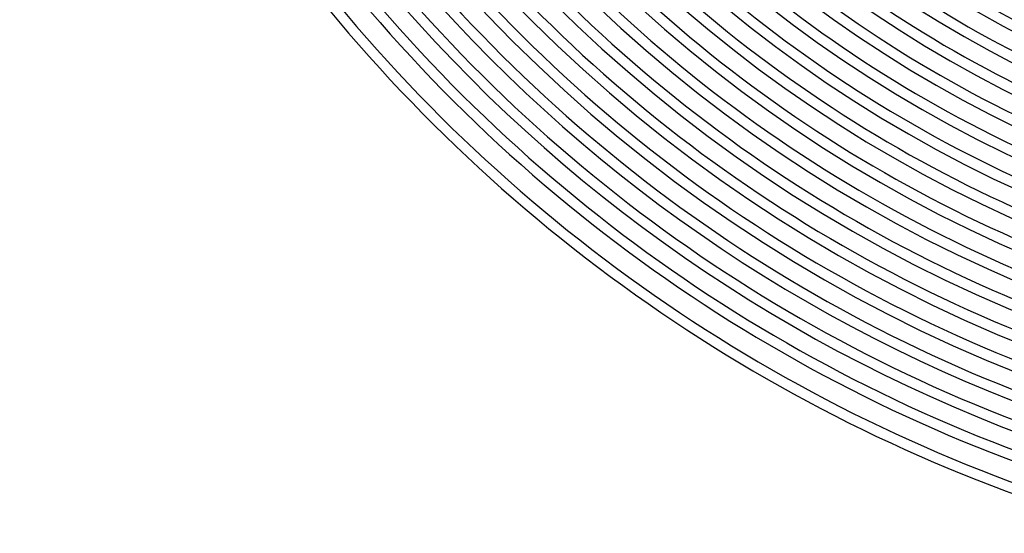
# Model space of a CAD drawing. Header units: millimetres. Extents: x -660 to 660, y -630 to 630.
# Tile 1 of 131: x -592 to -215, y -592 to -396. Entities that reach past the tile are written whole.
import ezdxf

# ---------------------------------------------------------------- set-up
doc = ezdxf.new("R2010")
doc.units = ezdxf.units.MM
doc.layers.add('THICK', color=7, linetype='Continuous')

msp = doc.modelspace()

# ---------------------------------------------------------------- linework, layer by layer
at = {"layer": 'THICK'}
for radius, start, end in [(592.5, 179.99998, 0), (581.75, 179.99998, 0), (571, 180, 0), (560.25, 180, 0), (549.5, 180, 0), (538.75, 180, 0), (528, 180, 0), (517.25, 180, 0), (506.5, 180, 0), (495.75, 180, 0), (485, 180, 0), (474.25, 180, 0), (463.5, 180, 0), (452.75, 180, 0), (442, 180, 0), (431.25, 180, 0), (420.5, 180, 0), (409.75, 180, 0), (400, 180, 0), (427.25, 216.268, 251.7319), (438, 216.2616, 251.7384), (448.75, 216.2549, 251.7451), (459.5, 216.2494, 251.7506), (470.25, 216.2437, 251.7563), (481, 216.2382, 251.7617), (491.75, 216.233, 251.767), (502.5, 216.228, 251.7719), (513.25, 216.2233, 251.7768), (524, 216.2187, 251.7813), (534.75, 216.2143, 251.7857), (545.5, 216.2101, 251.7899), (556.25, 216.206, 251.794), (567, 216.2021, 251.7979), (577.75, 216.19837, 251.80168), (588.5, 216.1947, 251.80529), (599.25, 216.1912, 251.80878), (603.25, 216.03776, 251.96222), (611, 216.18754, 251.81245), (615, 216.1861, 251.81394)]:
    msp.add_arc((0, 0), radius, start, end, dxfattribs=at)

doc.saveas('drawing.dxf')
